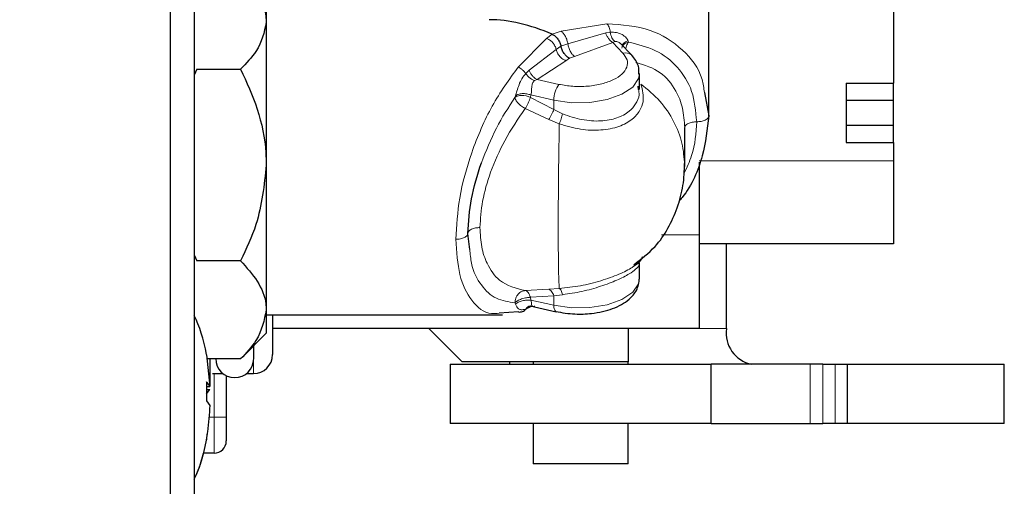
# Model space of a CAD drawing. Header units: millimetres. Extents: x 1 to 419, y 2 to 295.
# Tile 32 of 56: x 171.51 to 179.81, y 136.7 to 140.63. Entities that reach past the tile are written whole.
import ezdxf

# ---------------------------------------------------------------- set-up
doc = ezdxf.new("R2010")
doc.units = ezdxf.units.MM
doc.styles.add('SLDTEXTSTYLE0', font='TXT', dxfattribs={"width": 0.605})
doc.dimstyles.new('SLDDIMSTYLE4', dxfattribs={"dimtxt": 2.5, "dimasz": 3, "dimexe": 0, "dimexo": 0.0625, "dimtad": 1, "dimdec": 0, "dimlfac": 5, "dimrnd": 1e-09, "dimzin": 12, "dimdsep": 46, "dimtxsty": 'SLDTEXTSTYLE0', "dimsah": 1, "dimcen": 0.09, "dimadec": 0, "dimazin": 3, "dimtfac": 1, "dimtofl": 0, "dimtmove": 0, "dimatfit": 3, "dimfxl": 1, "dimfrac": 2, "dimtolj": 1, "dimtzin": 12, "dimarcsym": 0})

# ---------------------------------------------------------------- blocks, each defined once
blk = doc.blocks.new('_D_6')
at = {"color": 7, "linetype": 'Continuous', "lineweight": 18}
for p, q in [((96.8602, 149.0152), (96.8602, 109.7575)), ((179.8134, 136.2289), (179.8134, 109.7575)), ((96.8602, 110.7575), (179.8134, 110.7575))]:
    blk.add_line(p, q, dxfattribs=at)
for points in [[(96.8602, 110.7575), (99.8602, 110.2575), (99.8602, 111.2575)], [(179.8134, 110.7575), (176.8134, 111.2575), (176.8134, 110.2575)]]:
    blk.add_solid(points, dxfattribs=at)
at = {"color": 7, "linetype": 'Continuous', "lineweight": 18, "char_height": 2.5, "attachment_point": 1, "style": 'SLDTEXTSTYLE0'}
for s, insert in [('mm (16,3 in)', (132.0243, 113.9802)), ('415', (125.3576, 113.9802))]:
    blk.add_mtext(s, dxfattribs=dict(at, insert=insert))

msp = doc.modelspace()

# ---------------------------------------------------------------- linework, layer by layer
at = {"color": 7, "linetype": 'Continuous', "lineweight": 25}
for p, q in [((172.778, 133.3089), (172.778, 157.1889)), ((172.978, 157.1689), (172.978, 133.3289)), ((177.3194, 139.8224), (177.3194, 140.8754)), ((173.5856, 140.7889), (173.5856, 140.6111)), ((178.8782, 140.7989), (178.8782, 140.0989)), ((173.5856, 140.6111), (173.5856, 139.4087)), ((176.669, 140.3334), (176.5713, 140.4356)), ((172.9996, 140.2169), (172.978, 140.1647)), ((172.9996, 140.2169), (173.3691, 140.2169)), ((176.7352, 140.0449), (176.7352, 140.1794)), ((178.4782, 140.0989), (178.8782, 140.0989)), ((178.4782, 140.0989), (178.4782, 139.5989)), ((178.8782, 139.9546), (178.8782, 140.0989)), ((176.7266, 140.0446), (176.7236, 140.0719)), ((177.2831, 140.0201), (177.3194, 139.8224)), ((178.4782, 139.9546), (178.8782, 139.9546)), ((178.8782, 139.7432), (178.8782, 139.9546)), ((177.1162, 139.3965), (177.1162, 139.7237)), ((178.4782, 139.7432), (178.8782, 139.7432)), ((178.8782, 139.5989), (178.8782, 139.7432)), ((178.4782, 139.5989), (178.8782, 139.5989)), ((178.8782, 139.5989), (178.8782, 139.4439)), ((177.2382, 139.4321), (177.2382, 138.8189)), ((178.8782, 139.4439), (178.8782, 138.7439)), ((173.5856, 139.4087), (173.5856, 138.1865)), ((175.3034, 138.6969), (175.2874, 138.8315)), ((177.2382, 138.8189), (177.2382, 138.0289)), ((178.8782, 138.7439), (177.2382, 138.7439)), ((177.4684, 138.0289), (177.4684, 138.7439)), ((172.978, 138.6517), (172.9996, 138.6005)), ((173.3691, 138.6005), (172.9996, 138.6005)), ((176.7352, 138.5864), (176.7334, 138.5851)), ((176.7352, 138.4498), (176.7352, 138.5842)), ((173.5856, 138.1865), (173.5856, 137.9889)), ((175.7134, 138.1689), (175.5513, 138.1593)), ((175.8031, 138.2054), (175.7781, 138.1953)), ((175.825, 138.2184), (175.8031, 138.2053)), ((175.8115, 138.2214), (176.033, 138.1711)), ((173.5856, 138.1443), (175.5778, 138.1443)), ((173.6382, 138.1443), (173.6382, 137.8089)), ((177.2382, 138.0289), (173.6382, 138.0289)), ((174.9582, 138.0289), (175.2382, 137.7489)), ((176.6382, 138.0289), (176.6382, 137.7489)), ((173.382, 137.7853), (173.5856, 137.9889)), ((173.4797, 137.7753), (173.4797, 137.883)), ((173.0812, 137.8068), (173.1092, 137.5396)), ((173.3691, 137.7725), (173.0848, 137.7725)), ((175.1378, 137.7289), (175.1378, 137.2289)), ((175.1378, 137.7289), (177.3386, 137.7289)), ((176.6382, 137.7489), (175.2382, 137.7489)), ((175.8382, 137.7489), (175.8382, 137.7289)), ((176.6382, 137.7289), (176.6382, 137.7489)), ((177.3386, 137.2289), (177.3386, 137.7289)), ((178.174, 137.7289), (177.3386, 137.7289)), ((178.2809, 137.7289), (178.174, 137.7289)), ((178.2809, 137.7289), (178.3865, 137.7289)), ((178.3865, 137.7289), (178.4898, 137.7289)), ((178.4898, 137.2289), (178.4898, 137.7289)), ((178.4898, 137.7289), (179.8134, 137.7289)), ((179.8134, 137.2289), (179.8134, 137.7289)), ((173.1332, 137.6489), (173.2209, 137.6489)), ((173.2482, 137.6317), (173.2482, 137.2829)), ((173.418, 137.6489), (173.4782, 137.6489)), ((173.0812, 137.5785), (173.0812, 137.4202)), ((173.0812, 137.5396), (173.1092, 137.5396)), ((173.0812, 137.4776), (173.1092, 137.5165)), ((173.0812, 137.5165), (173.1092, 137.5165)), ((173.0812, 137.4202), (173.1092, 137.3813)), ((173.2482, 137.2829), (173.2482, 137.0809)), ((177.3386, 137.2289), (175.1378, 137.2289)), ((175.8382, 137.2289), (175.8382, 136.8889)), ((176.6382, 136.8889), (176.6382, 137.2289)), ((177.3386, 137.2289), (178.174, 137.2289)), ((178.174, 137.2289), (178.2809, 137.2289)), ((178.3865, 137.2289), (178.2809, 137.2289)), ((178.4898, 137.2289), (178.3865, 137.2289)), ((179.8134, 137.2289), (178.4898, 137.2289)), ((173.0812, 137.1141), (173.0812, 137.091)), ((173.1462, 136.9789), (173.0572, 136.9789)), ((176.6382, 136.8889), (175.8382, 136.8889))]:
    msp.add_line(p, q, dxfattribs=at)
at = {"color": 8, "linetype": 'Continuous', "lineweight": 18}
for p, q in [((176.0748, 140.5356), (176.46, 140.6)), ((175.9515, 140.4754), (175.9992, 140.5103)), ((175.9992, 140.5102), (176.0748, 140.5356)), ((176.1306, 140.4296), (176.4499, 140.522)), ((176.4499, 140.522), (176.4887, 140.5283)), ((175.7101, 140.2344), (175.9515, 140.4754)), ((176.0724, 140.4095), (176.1306, 140.4296)), ((176.5093, 140.4421), (176.1864, 140.3235)), ((176.5265, 140.4497), (176.5093, 140.4421)), ((176.5956, 140.3518), (176.5093, 140.4421)), ((176.6387, 140.4552), (176.6418, 140.4448)), ((175.8031, 140.2066), (176.0325, 140.3817)), ((176.0325, 140.3817), (176.0724, 140.4095)), ((176.1136, 140.288), (175.8704, 140.1305)), ((176.1431, 140.3091), (176.1136, 140.288)), ((176.1864, 140.3235), (176.1431, 140.3091)), ((175.7747, 140.1801), (175.8031, 140.2066)), ((175.8704, 140.1305), (175.8495, 140.1196)), ((175.8704, 140.1305), (176.0555, 140.0884)), ((175.8188, 139.9989), (175.814, 139.9778)), ((175.8188, 139.9989), (176.0126, 139.9548)), ((175.6838, 139.9776), (175.6891, 139.9921)), ((175.814, 139.9778), (176.0126, 139.8755)), ((176.0126, 139.9548), (176.0126, 139.8755)), ((175.9696, 139.7914), (175.771, 139.8845)), ((176.0126, 139.8755), (176.0866, 139.8384)), ((176.0584, 139.755), (175.9696, 139.7914)), ((178.8782, 139.4439), (177.2382, 139.4439)), ((177.2382, 138.8189), (176.9216, 138.8189)), ((175.771, 138.3491), (175.9696, 138.36)), ((175.9696, 138.36), (176.0584, 138.3668)), ((176.0126, 138.3045), (175.814, 138.2926)), ((175.814, 138.2926), (175.8188, 138.2693)), ((176.0126, 138.2252), (175.8188, 138.2693)), ((176.0866, 138.3146), (176.0126, 138.3045)), ((176.0126, 138.3045), (176.0126, 138.2252)), ((175.6891, 138.2357), (175.6838, 138.2471)), ((177.2382, 138.0289), (177.4684, 138.0289)), ((173.4782, 137.6489), (173.4782, 137.7532)), ((178.174, 137.2289), (178.174, 137.7289)), ((178.2809, 137.2289), (178.2809, 137.7289)), ((178.3865, 137.2289), (178.3865, 137.7289)), ((173.1462, 137.2829), (173.1462, 137.6489)), ((173.1013, 137.2829), (173.1462, 137.2829)), ((173.1462, 137.2829), (173.2482, 137.2829)), ((173.1462, 136.9789), (173.1462, 137.2829))]:
    msp.add_line(p, q, dxfattribs=at)
at = {"color": 8, "linetype": 'Continuous', "lineweight": 18, "flags": 128}
for points in [[(176.0126, 139.9548), (176.1609, 139.9337), (176.3155, 139.9354), (176.4618, 139.9596), (176.5865, 140.0042), (176.6778, 140.065), (176.7275, 140.1364), (176.7352, 140.1752)], [(176.7352, 138.4498), (176.7275, 138.4067), (176.6778, 138.3354), (176.5865, 138.2746), (176.4618, 138.23), (176.3155, 138.2058), (176.1609, 138.2041), (176.0126, 138.2252)], [(176.0126, 138.2252), (176.0134, 138.2088), (176.0158, 138.1947), (176.0198, 138.1835), (176.0251, 138.1757), (176.0316, 138.1714), (176.033, 138.1711)]]:
    msp.add_lwpolyline(points, dxfattribs=at)
at = {"color": 8, "linetype": 'Continuous', "lineweight": 18}
for centre, radius, start, end in [((176.6163, 140.2791), 0.0757, 45.874, 105.89972), ((176.2307, 139.9584), 0.2181, 143.42043, 180.94692), ((175.7388, 139.8222), 0.1728, 64.22198, 89.48169), ((175.702, 138.2662), 0.115, 13.26187, 35.25885)]:
    msp.add_arc(centre, radius, start, end, dxfattribs=at)
at = {"color": 7, "linetype": 'Continuous', "lineweight": 25}
for centre, radius, start, end in [((177.7336, 137.9914), 0.2678, 171.95053, 258.57825), ((173.3194, 137.7753), 0.1603, 180, 0), ((173.4782, 137.8089), 0.16, 270, 0), ((176.3722, 137.7489), 0.7351, 179.99989, 181.55883), ((173.1462, 137.0809), 0.102, 270, 0)]:
    msp.add_arc(centre, radius, start, end, dxfattribs=at)
for centre, major_axis, ratio, start_param, end_param in [((176.0748, 139.3889), (-1.0734, 1.0734), 0.586827, 5.303813, 5.752508), ((172.7382, 137.4489), (0, 0.9), 0.415556, 5.125093, 5.587202), ((172.7382, 137.4489), (0, -0.9), 0.415556, 0.695984, 1.225005), ((172.7382, 137.4489), (0, -0.9), 0.415556, 0.695984, 1.021342)]:
    msp.add_ellipse(centre, major_axis=major_axis, ratio=ratio, start_param=start_param, end_param=end_param, dxfattribs=at)
for points, knots in [([(173.3691, 141.0053), (173.4197, 140.9513), (173.5226, 140.8415), (173.5812, 140.7054), (173.5849, 140.6276), (173.5856, 140.6111)], [0, 0, 0, 0, 0.432388, 0.879561, 1, 1, 1, 1]), ([(173.5856, 140.6111), (173.5678, 140.528), (173.5382, 140.3905), (173.417, 140.2661), (173.3691, 140.2169)], [0, 0, 0, 0, 0.604635, 1, 1, 1, 1]), ([(175.9993, 140.5103), (176.0076, 140.5057), (176.0242, 140.4965), (176.0465, 140.4711), (176.064, 140.4411), (176.0696, 140.4198), (176.0724, 140.4095)], [0, 0, 0, 0, 0.254674, 0.509451, 0.761345, 1, 1, 1, 1]), ([(176.1431, 140.3091), (176.1422, 140.3095), (176.1398, 140.3108), (176.1319, 140.3153), (176.1171, 140.3263), (176.0976, 140.3485), (176.0805, 140.3784), (176.075, 140.3995), (176.0724, 140.4095)], [0, 0, 0, 0, 0.02736, 0.077478, 0.250495, 0.500396, 0.76446, 1, 1, 1, 1]), ([(176.73, 140.1731), (176.7305, 140.1962), (176.732, 140.2564), (176.6929, 140.3038), (176.6688, 140.333)], [0, 0, 0, 0, 0.384333, 1, 1, 1, 1]), ([(173.3691, 140.2169), (173.4197, 140.1063), (173.5226, 139.8811), (173.5812, 139.6021), (173.5849, 139.4426), (173.5856, 139.4087)], [0, 0, 0, 0, 0.432388, 0.879561, 1, 1, 1, 1]), ([(177.3194, 139.8224), (177.307, 139.7114), (177.2813, 139.4816), (177.1723, 139.2235), (177.0761, 139.1116), (177.0665, 139.1005)], [0, 0, 0, 0, 0.457124, 0.945926, 1, 1, 1, 1]), ([(175.2874, 138.8315), (175.2928, 138.9278), (175.3037, 139.1213), (175.3683, 139.3249), (175.4007, 139.4272)], [0, 0, 0, 0, 0.49787, 1, 1, 1, 1]), ([(176.686, 138.5675), (176.7493, 138.6157), (176.9124, 138.74), (177.0413, 138.9883), (177.1093, 139.2351), (177.1138, 139.3594), (177.116, 139.4213)], [0, 0, 0, 0, 0.237808, 0.613147, 0.807344, 1, 1, 1, 1]), ([(173.5856, 139.4087), (173.5678, 139.2382), (173.5382, 138.9563), (173.417, 138.7013), (173.3691, 138.6005)], [0, 0, 0, 0, 0.604635, 1, 1, 1, 1]), ([(173.3691, 138.6005), (173.4197, 138.5438), (173.5226, 138.4285), (173.5812, 138.2855), (173.5849, 138.2038), (173.5856, 138.1865)], [0, 0, 0, 0, 0.432388, 0.879561, 1, 1, 1, 1]), ([(176.6925, 138.5598), (176.7093, 138.5718), (176.7452, 138.5974), (176.7572, 138.6212), (176.7636, 138.634)], [0, 0, 0, 0, 0.466361, 1, 1, 1, 1]), ([(176.0292, 138.1725), (176.0823, 138.1635), (176.1798, 138.147), (176.3503, 138.1546), (176.5125, 138.1897), (176.6411, 138.2615), (176.7211, 138.3533), (176.7302, 138.4178), (176.7352, 138.4528)], [0, 0, 0, 0, 0.171254, 0.314328, 0.514987, 0.709043, 0.84217, 1, 1, 1, 1]), ([(173.5856, 138.1865), (173.5678, 138.0992), (173.5382, 137.9547), (173.417, 137.8241), (173.3691, 137.7725)], [0, 0, 0, 0, 0.604635, 1, 1, 1, 1]), ([(175.7134, 138.1689), (175.7191, 138.1686), (175.7308, 138.1679), (175.7481, 138.1724), (175.7646, 138.181), (175.7736, 138.1905), (175.7781, 138.1953)], [0, 0, 0, 0, 0.232148, 0.47942, 0.73733, 1, 1, 1, 1]), ([(175.8145, 138.2191), (175.8135, 138.219), (175.8055, 138.218), (175.7924, 138.2105), (175.7828, 138.2003), (175.7781, 138.1953)], [0, 0, 0, 0, 0.075237, 0.543681, 1, 1, 1, 1]), ([(175.8025, 138.2151), (175.8027, 138.2155), (175.8031, 138.2164), (175.8109, 138.2187), (175.822, 138.2186), (175.8293, 138.2185)], [0, 0, 0, 0, 0.2611707, 0.5190111, 1, 1, 1, 1]), ([(173.1132, 137.5528), (173.1132, 137.5601), (173.1132, 137.5713), (173.1132, 137.6398), (173.1132, 137.7017), (173.1132, 137.7519), (173.1132, 137.7725)], [0, 0, 0, 0, 0.405699, 0.626542, 0.847173, 1, 1, 1, 1]), ([(173.1092, 137.5396), (173.1045, 137.5504), (173.0988, 137.5635), (173.0837, 137.5763), (173.0812, 137.5785)], [0, 0, 0, 0, 0.831243, 1, 1, 1, 1]), ([(173.1092, 137.3813), (173.1045, 137.3068), (173.0988, 137.2173), (173.0837, 137.129), (173.0812, 137.1141)], [0, 0, 0, 0, 0.831243, 1, 1, 1, 1])]:
    msp.add_open_spline(points, degree=3, knots=knots, dxfattribs=at)
at = {"color": 8, "linetype": 'Continuous', "lineweight": 18}
for points, knots in [([(176.4887, 140.5283), (176.4876, 140.5356), (176.4855, 140.5502), (176.4789, 140.5701), (176.4704, 140.5873), (176.4634, 140.5958), (176.46, 140.6)], [0, 0, 0, 0, 0.2565783, 0.5126012, 0.7621073, 1, 1, 1, 1]), ([(176.46, 140.6), (176.5863, 140.591), (176.8278, 140.5736), (177.1, 140.3964), (177.2573, 140.2032), (177.2778, 140.0575), (177.2831, 140.0201)], [0, 0, 0, 0, 0.3301729, 0.6314815, 0.9054475, 1, 1, 1, 1]), ([(176.0748, 140.5356), (176.081, 140.5304), (176.0937, 140.5196), (176.1107, 140.4928), (176.1242, 140.4615), (176.1285, 140.44), (176.1306, 140.4296)], [0, 0, 0, 0, 0.243088, 0.5, 0.756912, 1, 1, 1, 1]), ([(176.4499, 140.522), (176.4531, 140.5136), (176.4596, 140.4965), (176.4742, 140.4733), (176.4912, 140.4539), (176.5033, 140.446), (176.5093, 140.4421)], [0, 0, 0, 0, 0.245363, 0.5, 0.754637, 1, 1, 1, 1]), ([(176.4887, 140.5283), (176.4901, 140.5198), (176.4931, 140.5027), (176.5021, 140.4802), (176.5133, 140.4617), (176.5222, 140.4536), (176.5265, 140.4497)], [0, 0, 0, 0, 0.257936, 0.51576, 0.765339, 1, 1, 1, 1]), ([(176.4887, 140.5283), (176.506, 140.5281), (176.5401, 140.5278), (176.5869, 140.5103), (176.6234, 140.4856), (176.6342, 140.4642), (176.6387, 140.4552)], [0, 0, 0, 0, 0.286388, 0.565203, 0.818442, 1, 1, 1, 1]), ([(176.0325, 140.3817), (176.0295, 140.3917), (176.0232, 140.4122), (176.0036, 140.4406), (175.9788, 140.4636), (175.9604, 140.4716), (175.9515, 140.4754)], [0, 0, 0, 0, 0.243088, 0.5, 0.756912, 1, 1, 1, 1]), ([(176.1864, 140.3235), (176.1802, 140.3288), (176.1675, 140.3396), (176.1505, 140.3663), (176.137, 140.3976), (176.1327, 140.4191), (176.1306, 140.4296)], [0, 0, 0, 0, 0.243088, 0.5, 0.756912, 1, 1, 1, 1]), ([(176.5767, 140.4297), (176.5722, 140.4338), (176.5642, 140.441), (176.5507, 140.4477), (176.5382, 140.4509), (176.5304, 140.4501), (176.5265, 140.4497)], [0, 0, 0, 0, 0.298042, 0.52929, 0.765001, 1, 1, 1, 1]), ([(176.6418, 140.4448), (176.6313, 140.4411), (176.6095, 140.4333), (176.593, 140.4141), (176.5869, 140.4004), (176.5868, 140.3948), (176.5868, 140.3944)], [0, 0, 0, 0, 0.364468, 0.757301, 0.981523, 1, 1, 1, 1]), ([(176.5895, 140.4065), (176.59, 140.4121), (176.5911, 140.4255), (176.6088, 140.4435), (176.629, 140.4514), (176.6387, 140.4552)], [0, 0, 0, 0, 0.272388, 0.648934, 1, 1, 1, 1]), ([(176.6198, 140.3912), (176.6215, 140.3985), (176.626, 140.4181), (176.6357, 140.4345), (176.6418, 140.4448)], [0, 0, 0, 0, 0.370841, 1, 1, 1, 1]), ([(176.6418, 140.4448), (176.7203, 140.4255), (176.8764, 140.3872), (177.061, 140.244), (177.1921, 140.0408), (177.2093, 139.8619), (177.2178, 139.7729)], [0, 0, 0, 0, 0.25414, 0.505452, 0.753773, 1, 1, 1, 1]), ([(176.1136, 140.288), (176.1046, 140.2919), (176.0862, 140.2999), (176.0614, 140.3229), (176.0418, 140.3512), (176.0356, 140.3717), (176.0325, 140.3817)], [0, 0, 0, 0, 0.243087, 0.499997, 0.75691, 1, 1, 1, 1]), ([(176.0555, 140.0884), (176.0936, 140.0817), (176.1716, 140.0678), (176.2992, 140.0699), (176.4187, 140.0897), (176.5189, 140.1258), (176.593, 140.1747), (176.6336, 140.233), (176.6379, 140.2952), (176.6094, 140.3333), (176.5956, 140.3518)], [0, 0, 0, 0, 0.122039, 0.25, 0.377961, 0.5, 0.622039, 0.75, 0.877961, 1, 1, 1, 1]), ([(177.1162, 139.7233), (177.1126, 139.7793), (177.1053, 139.8934), (177.0382, 140.0555), (176.9156, 140.2081), (176.778, 140.251), (176.7053, 140.2737)], [0, 0, 0, 0, 0.194144, 0.395674, 0.681009, 1, 1, 1, 1]), ([(175.1858, 138.7819), (175.1924, 138.8959), (175.2059, 139.1318), (175.3163, 139.5315), (175.4864, 139.9236), (175.6351, 140.1302), (175.7101, 140.2344)], [0, 0, 0, 0, 0.223295, 0.462196, 0.728543, 1, 1, 1, 1]), ([(175.6891, 139.9921), (175.6929, 140.0051), (175.702, 140.0363), (175.7183, 140.0867), (175.7414, 140.1384), (175.7635, 140.1661), (175.7747, 140.1801)], [0, 0, 0, 0, 0.181572, 0.434891, 0.713641, 1, 1, 1, 1]), ([(175.7747, 140.1801), (175.7702, 140.186), (175.7612, 140.1975), (175.7447, 140.2127), (175.7275, 140.2254), (175.7158, 140.2315), (175.7101, 140.2344)], [0, 0, 0, 0, 0.262706, 0.520594, 0.767841, 1, 1, 1, 1]), ([(175.8495, 140.1196), (175.843, 140.1224), (175.8294, 140.1283), (175.8091, 140.1424), (175.7898, 140.1598), (175.7797, 140.1734), (175.7747, 140.1801)], [0, 0, 0, 0, 0.234662, 0.484244, 0.742069, 1, 1, 1, 1]), ([(175.8704, 140.1305), (175.8636, 140.134), (175.8499, 140.1412), (175.8307, 140.1595), (175.8141, 140.1816), (175.8067, 140.1984), (175.8031, 140.2066)], [0, 0, 0, 0, 0.245363, 0.5, 0.754637, 1, 1, 1, 1]), ([(175.8495, 140.1196), (175.8461, 140.1164), (175.8392, 140.1101), (175.8322, 140.0974), (175.8277, 140.0816), (175.8247, 140.058), (175.8245, 140.0328), (175.8223, 140.0114), (175.8199, 140.003), (175.8188, 139.9989)], [0, 0, 0, 0, 0.1177803, 0.2358829, 0.3517505, 0.5081531, 0.7743782, 0.8915462, 1, 1, 1, 1]), ([(176.7474, 140.091), (176.7599, 140.0404), (176.7789, 139.9628), (176.7396, 139.8631), (176.6755, 139.788), (176.5641, 139.727), (176.4115, 139.6973), (176.2343, 139.7037), (176.1176, 139.7378), (176.0584, 139.755)], [0, 0, 0, 0, 0.190024, 0.290979, 0.41081, 0.550205, 0.69678, 0.846399, 1, 1, 1, 1]), ([(176.7474, 140.091), (176.8034, 140.0446), (176.9145, 139.9527), (177.0291, 139.7796), (177.1021, 139.5965), (177.111, 139.4699), (177.1154, 139.4084)], [0, 0, 0, 0, 0.259642, 0.514391, 0.764253, 1, 1, 1, 1]), ([(175.8188, 139.9989), (175.8073, 140.0024), (175.7836, 140.0097), (175.7452, 140.0114), (175.7109, 140.0058), (175.6962, 139.9965), (175.6891, 139.9921)], [0, 0, 0, 0, 0.243044, 0.502481, 0.760546, 1, 1, 1, 1]), ([(176.0866, 139.8384), (176.1406, 139.8203), (176.2469, 139.7848), (176.4082, 139.774), (176.5476, 139.7988), (176.6471, 139.8526), (176.7055, 139.9231), (176.7372, 139.9862), (176.7293, 140.0299), (176.7266, 140.0446)], [0, 0, 0, 0, 0.178254, 0.350964, 0.517263, 0.679267, 0.801607, 0.933527, 1, 1, 1, 1]), ([(175.4007, 139.4272), (175.4405, 139.5269), (175.5206, 139.7276), (175.6292, 139.894), (175.6838, 139.9776)], [0, 0, 0, 0, 0.497207, 1, 1, 1, 1]), ([(175.7404, 139.995), (175.7282, 139.9941), (175.7048, 139.9924), (175.6907, 139.9824), (175.6838, 139.9776)], [0, 0, 0, 0, 0.518728, 1, 1, 1, 1]), ([(175.6838, 139.9776), (175.6852, 139.9709), (175.6873, 139.9606), (175.6984, 139.9439), (175.7094, 139.9306), (175.7232, 139.9173), (175.7432, 139.9008), (175.7602, 139.8909), (175.771, 139.8845)], [0, 0, 0, 0, 0.239779, 0.368139, 0.500002, 0.623228, 0.760221, 1, 1, 1, 1]), ([(175.771, 139.8845), (175.7757, 139.8924), (175.7845, 139.907), (175.7966, 139.9317), (175.8068, 139.9558), (175.8116, 139.9706), (175.814, 139.9778)], [0, 0, 0, 0, 0.268832, 0.499989, 0.756584, 1, 1, 1, 1]), ([(175.771, 139.8845), (175.7111, 139.7971), (175.599, 139.6335), (175.4776, 139.3608), (175.4029, 139.1053), (175.3936, 138.9544), (175.389, 138.881)], [0, 0, 0, 0, 0.298763, 0.558686, 0.785465, 1, 1, 1, 1]), ([(175.9696, 139.7914), (175.9737, 139.798), (175.9821, 139.8115), (175.994, 139.8337), (176.0047, 139.8558), (176.01, 139.869), (176.0126, 139.8755)], [0, 0, 0, 0, 0.244219, 0.497272, 0.751751, 1, 1, 1, 1]), ([(176.0584, 139.755), (176.0611, 139.7619), (176.0665, 139.7756), (176.0742, 139.7976), (176.0812, 139.8191), (176.0848, 139.832), (176.0866, 139.8384)], [0, 0, 0, 0, 0.248444, 0.502217, 0.754838, 1, 1, 1, 1]), ([(176.0584, 139.755), (176.057, 139.6775), (176.0543, 139.526), (176.0516, 139.292), (176.0498, 139.0747), (176.0492, 138.8776), (176.0498, 138.7015), (176.0516, 138.5503), (176.0543, 138.4282), (176.057, 138.3876), (176.0584, 138.3668)], [0, 0, 0, 0, 0.133844, 0.261794, 0.383849, 0.500008, 0.616084, 0.738108, 0.86608, 1, 1, 1, 1]), ([(177.2178, 139.7729), (177.2119, 139.6777), (177.2028, 139.531), (177.1337, 139.3856), (177.1094, 139.3346)], [0, 0, 0, 0, 0.64871, 1, 1, 1, 1]), ([(177.1162, 139.7233), (177.1176, 139.7296), (177.1197, 139.7392), (177.1324, 139.7507), (177.1455, 139.7586), (177.1617, 139.765), (177.1854, 139.7712), (177.2051, 139.7722), (177.2178, 139.7729)], [0, 0, 0, 0, 0.239457, 0.368361, 0.5, 0.631639, 0.760543, 1, 1, 1, 1]), ([(177.3194, 139.8224), (177.3181, 139.8162), (177.316, 139.8066), (177.3032, 139.795), (177.2901, 139.7871), (177.2738, 139.7807), (177.2502, 139.7746), (177.2306, 139.7736), (177.2178, 139.7729)], [0, 0, 0, 0, 0.240466, 0.369665, 0.501406, 0.632942, 0.76155, 1, 1, 1, 1]), ([(175.389, 138.881), (175.3763, 138.8803), (175.3566, 138.8793), (175.3329, 138.8731), (175.3167, 138.8668), (175.3036, 138.8588), (175.2909, 138.8473), (175.2888, 138.8377), (175.2874, 138.8315)], [0, 0, 0, 0, 0.239457, 0.368361, 0.5, 0.631639, 0.760543, 1, 1, 1, 1]), ([(175.389, 138.881), (175.392, 138.8252), (175.3981, 138.7116), (175.4518, 138.5552), (175.5654, 138.3994), (175.6938, 138.368), (175.771, 138.3491)], [0, 0, 0, 0, 0.175001, 0.356699, 0.612958, 1, 1, 1, 1]), ([(175.1858, 138.7819), (175.1987, 138.7826), (175.2184, 138.7836), (175.2421, 138.7898), (175.2584, 138.7962), (175.2714, 138.8042), (175.284, 138.8157), (175.2861, 138.8253), (175.2874, 138.8315)], [0, 0, 0, 0, 0.2404702, 0.3696705, 0.5014121, 0.6329472, 0.7615535, 1, 1, 1, 1]), ([(175.5513, 138.1593), (175.5295, 138.1566), (175.4375, 138.1454), (175.3173, 138.2506), (175.2062, 138.4621), (175.1925, 138.6764), (175.1858, 138.7819)], [0, 0, 0, 0, 0.100533, 0.422889, 0.715848, 1, 1, 1, 1]), ([(175.6838, 138.2471), (175.6296, 138.2544), (175.5218, 138.2688), (175.3965, 138.3858), (175.3174, 138.5306), (175.3067, 138.6572), (175.3034, 138.6969)], [0, 0, 0, 0, 0.2930457, 0.5828302, 0.869166, 1, 1, 1, 1]), ([(176.0584, 138.3668), (176.1175, 138.3732), (176.2342, 138.3858), (176.412, 138.4303), (176.5622, 138.4849), (176.6569, 138.5305), (176.6865, 138.5549), (176.6925, 138.5598)], [0, 0, 0, 0, 0.245931, 0.485481, 0.720159, 0.94334, 1, 1, 1, 1]), ([(176.7279, 138.5798), (176.7297, 138.5759), (176.7364, 138.5616), (176.7052, 138.5301), (176.6472, 138.4864), (176.5476, 138.4356), (176.4082, 138.3837), (176.2469, 138.3385), (176.1406, 138.3227), (176.0866, 138.3146)], [0, 0, 0, 0, 0.050283, 0.1844834, 0.3089532, 0.4737569, 0.6429488, 0.8186532, 1, 1, 1, 1]), ([(175.771, 138.3491), (175.7609, 138.3476), (175.7451, 138.3453), (175.7246, 138.3329), (175.7106, 138.3198), (175.6987, 138.3031), (175.6875, 138.2798), (175.6852, 138.2597), (175.6838, 138.2471)], [0, 0, 0, 0, 0.224533, 0.352377, 0.500085, 0.618949, 0.760258, 1, 1, 1, 1]), ([(175.771, 138.3491), (175.7754, 138.3481), (175.7842, 138.3459), (175.792, 138.337), (175.7959, 138.3326)], [0, 0, 0, 0, 0.500012, 1, 1, 1, 1]), ([(176.0126, 138.3045), (176.01, 138.3116), (176.0047, 138.326), (175.994, 138.3428), (175.9821, 138.3551), (175.9737, 138.3584), (175.9696, 138.36)], [0, 0, 0, 0, 0.248249, 0.502728, 0.755781, 1, 1, 1, 1]), ([(176.0866, 138.3146), (176.0848, 138.321), (176.0812, 138.3339), (176.0742, 138.3494), (176.0665, 138.3612), (176.0611, 138.3649), (176.0584, 138.3668)], [0, 0, 0, 0, 0.2451619, 0.4977831, 0.7515556, 1, 1, 1, 1]), ([(175.6838, 138.2471), (175.6907, 138.2527), (175.7049, 138.2641), (175.7347, 138.2771), (175.7611, 138.2849), (175.7865, 138.2907), (175.8033, 138.2918), (175.814, 138.2926)], [0, 0, 0, 0, 0.240289, 0.499279, 0.647109, 0.775571, 1, 1, 1, 1]), ([(175.6891, 138.2357), (175.6962, 138.2408), (175.7109, 138.2513), (175.7452, 138.2632), (175.7836, 138.2702), (175.8073, 138.2696), (175.8188, 138.2693)], [0, 0, 0, 0, 0.239454, 0.497519, 0.756956, 1, 1, 1, 1]), ([(175.8188, 138.2693), (175.8199, 138.2648), (175.8223, 138.2556), (175.8246, 138.2382), (175.8247, 138.2252), (175.8281, 138.2183), (175.8331, 138.2161), (175.8407, 138.216), (175.8481, 138.2175), (175.8518, 138.2182)], [0, 0, 0, 0, 0.108495, 0.226188, 0.493986, 0.647064, 0.763606, 0.881004, 1, 1, 1, 1]), ([(175.7781, 138.1953), (175.7664, 138.1921), (175.7434, 138.1858), (175.7192, 138.191), (175.7024, 138.2057), (175.693, 138.2269), (175.6891, 138.2357)], [0, 0, 0, 0, 0.285005, 0.562668, 0.818061, 1, 1, 1, 1])]:
    msp.add_open_spline(points, degree=3, knots=knots, dxfattribs=at)

# ---------------------------------------------------------------- dimensions: what is measured, and where the dimension line sits
at = {"color": 7, "linetype": 'Continuous', "lineweight": 18}
dim = msp.add_linear_dim(base=(179.8134, 110.7575), p1=(96.8602, 150.0152), p2=(179.8134, 137.2289), text='<> mm (16,3 in)', dimstyle='SLDDIMSTYLE4', dxfattribs=at)
dim.commit()
dim.dimension.update_dxf_attribs({"geometry": '_D_6', "text_midpoint": (138.3368, 110.7575), "dimtype": 160})

doc.saveas('drawing.dxf')
